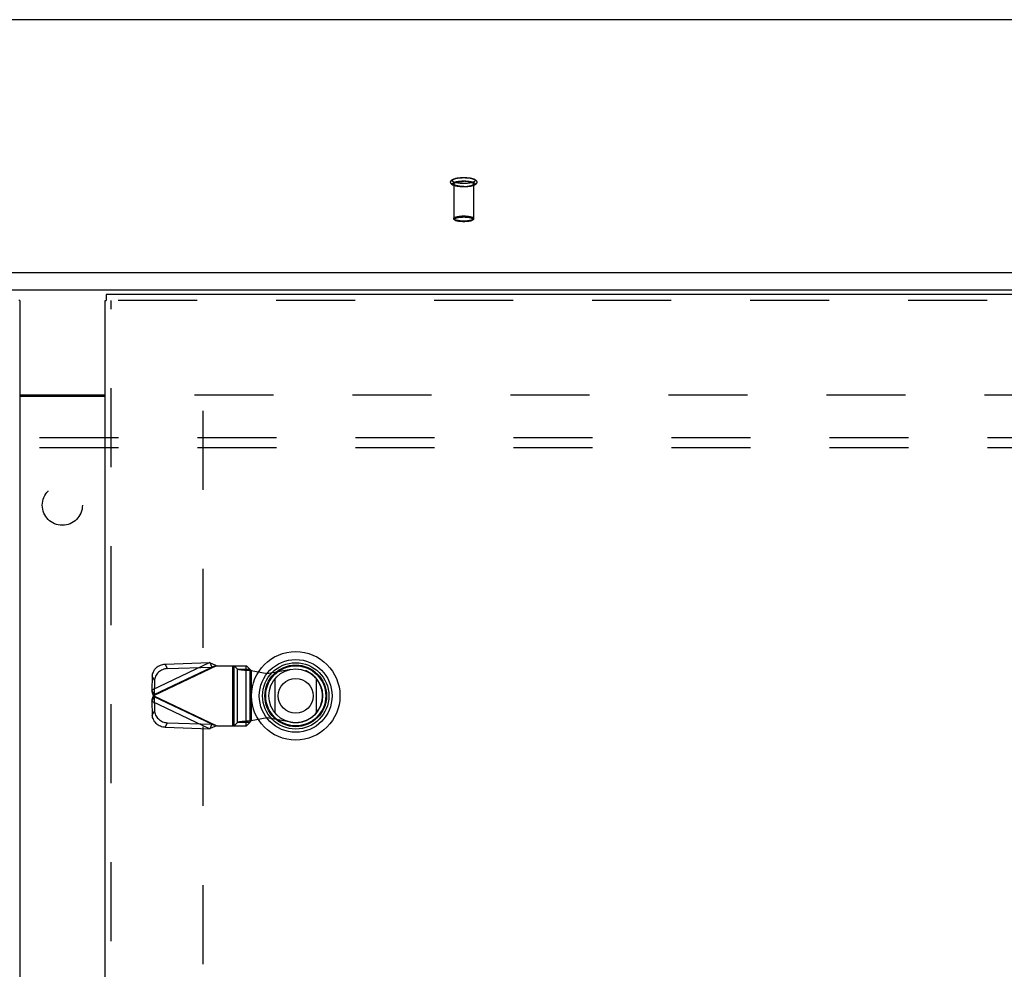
# Model space of a CAD drawing. Header units: inches. Extents: x 0 to 179, y 0 to 116.
# Tile 162 of 234: x 56 to 68, y 73 to 85. Entities that reach past the tile are written whole.
import ezdxf

# ---------------------------------------------------------------- set-up
doc = ezdxf.new("R2010")
doc.units = ezdxf.units.IN
doc.header["$LTSCALE"] = 9.842105
doc.header["$MEASUREMENT"] = 0
doc.linetypes.add('HIDDEN', pattern=[0.2, 0.1, -0.1])
doc.layers.get('0').update_dxf_attribs({"linetype": 'CONTINUOUS'})
for name, color, linetype in [('DEFAULT_2', 8, 'HIDDEN'), ('LEFTHAND_DOOR_ASSEMBLY', 7, 'CONTINUOUS'), ('RIGHTHAND_DOOR_ASSEMBLY', 7, 'CONTINUOUS'), ('SUBPANEL', 7, 'CONTINUOUS')]:
    doc.layers.add(name, color=color, linetype=linetype)

msp = doc.modelspace()

# ---------------------------------------------------------------- linework, layer by layer
at = {"color": 7, "linetype": 'Continuous'}
for p, q in [((78.599, 84.548), (34.79, 84.548)), ((34.429, 81.399), (78.96, 81.399)), ((34.444, 81.181), (78.944, 81.181)), ((56.163, 79.875), (57.226, 79.875))]:
    msp.add_line(p, q, dxfattribs=at)
at = {"color": 3, "linetype": 'Continuous'}
msp.add_line((56.163, 79.86), (57.226, 79.86), dxfattribs=at)
at = {"layer": 'DEFAULT_2', "color": 8, "linetype": 'HIDDEN'}
for p, q in [((61.57, 82.503), (61.57, 82.071)), ((61.818, 82.503), (61.818, 82.071)), ((58.34, 79.875), (78.944, 79.875)), ((58.444, 79.674), (58.444, 35.077))]:
    msp.add_line(p, q, dxfattribs=at)
for points in [[(61.694, 82.465), (61.683, 82.465), (61.671, 82.466), (61.66, 82.466), (61.648, 82.467), (61.637, 82.468), (61.626, 82.469), (61.616, 82.471), (61.605, 82.473), (61.596, 82.475), (61.586, 82.477), (61.577, 82.48), (61.569, 82.483), (61.562, 82.486), (61.556, 82.488), (61.551, 82.492), (61.547, 82.495), (61.543, 82.498), (61.539, 82.502), (61.536, 82.506), (61.534, 82.51), (61.532, 82.514), (61.531, 82.518), (61.531, 82.522), (61.531, 82.527), (61.532, 82.531), (61.533, 82.536), (61.536, 82.54), (61.538, 82.544), (61.542, 82.548), (61.546, 82.551), (61.55, 82.555), (61.556, 82.558), (61.562, 82.561), (61.569, 82.564), (61.577, 82.567), (61.586, 82.569), (61.596, 82.572), (61.605, 82.574), (61.616, 82.576), (61.626, 82.577), (61.637, 82.579), (61.648, 82.58), (61.66, 82.581), (61.671, 82.581), (61.683, 82.581), (61.694, 82.582)], [(61.694, 82.507), (61.684, 82.507), (61.673, 82.508), (61.663, 82.508), (61.653, 82.509), (61.643, 82.51), (61.633, 82.511), (61.624, 82.512), (61.615, 82.514), (61.606, 82.515), (61.598, 82.517), (61.59, 82.519), (61.584, 82.521), (61.577, 82.523), (61.572, 82.526), (61.567, 82.528), (61.562, 82.531), (61.559, 82.533), (61.556, 82.536), (61.554, 82.539), (61.553, 82.541), (61.552, 82.544), (61.553, 82.547), (61.554, 82.55), (61.556, 82.552), (61.559, 82.555), (61.562, 82.558), (61.567, 82.56), (61.572, 82.563), (61.577, 82.565), (61.584, 82.567), (61.59, 82.569), (61.598, 82.571), (61.606, 82.573), (61.615, 82.575), (61.624, 82.576), (61.633, 82.577), (61.643, 82.578), (61.653, 82.579), (61.663, 82.58), (61.673, 82.58), (61.684, 82.581), (61.694, 82.581)], [(61.694, 82.582), (61.706, 82.581), (61.718, 82.581), (61.729, 82.581), (61.741, 82.58), (61.752, 82.579), (61.763, 82.577), (61.773, 82.576), (61.783, 82.574), (61.793, 82.572), (61.803, 82.57), (61.812, 82.567), (61.82, 82.564), (61.827, 82.561), (61.833, 82.558), (61.838, 82.555), (61.842, 82.552), (61.846, 82.549), (61.85, 82.545), (61.853, 82.541), (61.855, 82.537), (61.856, 82.533), (61.858, 82.529), (61.858, 82.524), (61.858, 82.52), (61.857, 82.515), (61.855, 82.511), (61.853, 82.507), (61.851, 82.503), (61.847, 82.499), (61.843, 82.495), (61.839, 82.492), (61.833, 82.489), (61.827, 82.486), (61.82, 82.483), (61.812, 82.48), (61.803, 82.477), (61.793, 82.475), (61.784, 82.473), (61.773, 82.471), (61.763, 82.469), (61.752, 82.468), (61.741, 82.467), (61.729, 82.466), (61.718, 82.466), (61.706, 82.465), (61.694, 82.465)], [(61.694, 82.581), (61.705, 82.581), (61.715, 82.58), (61.726, 82.58), (61.736, 82.579), (61.746, 82.578), (61.756, 82.577), (61.765, 82.576), (61.774, 82.575), (61.783, 82.573), (61.791, 82.571), (61.798, 82.569), (61.805, 82.567), (61.812, 82.565), (61.817, 82.563), (61.822, 82.56), (61.827, 82.558), (61.83, 82.555), (61.833, 82.552), (61.835, 82.55), (61.836, 82.547), (61.836, 82.544), (61.836, 82.541), (61.835, 82.539), (61.833, 82.536), (61.83, 82.533), (61.827, 82.531), (61.822, 82.528), (61.817, 82.526), (61.812, 82.523), (61.805, 82.521), (61.798, 82.519), (61.791, 82.517), (61.783, 82.515), (61.774, 82.514), (61.765, 82.512), (61.756, 82.511), (61.746, 82.51), (61.736, 82.509), (61.726, 82.508), (61.715, 82.508), (61.705, 82.507), (61.694, 82.507)], [(61.694, 82.466), (61.684, 82.466), (61.673, 82.466), (61.663, 82.467), (61.653, 82.467), (61.643, 82.468), (61.633, 82.469), (61.624, 82.471), (61.615, 82.472), (61.606, 82.474), (61.598, 82.476), (61.59, 82.478), (61.584, 82.48), (61.577, 82.482), (61.572, 82.484), (61.567, 82.487), (61.562, 82.489), (61.559, 82.492), (61.556, 82.494), (61.554, 82.497), (61.553, 82.5), (61.552, 82.503), (61.553, 82.505), (61.554, 82.508), (61.556, 82.511), (61.559, 82.513), (61.562, 82.516), (61.567, 82.519), (61.572, 82.521), (61.577, 82.523), (61.584, 82.526), (61.59, 82.528), (61.598, 82.53), (61.606, 82.531), (61.615, 82.533), (61.624, 82.534), (61.633, 82.536), (61.643, 82.537), (61.653, 82.538), (61.663, 82.538), (61.673, 82.539), (61.684, 82.539), (61.694, 82.539)], [(61.57, 82.503), (61.571, 82.505), (61.572, 82.508), (61.574, 82.51), (61.577, 82.512), (61.58, 82.515), (61.584, 82.517), (61.589, 82.519), (61.594, 82.521), (61.6, 82.523), (61.607, 82.525), (61.614, 82.527), (61.622, 82.529), (61.63, 82.53), (61.638, 82.531), (61.647, 82.532), (61.656, 82.533), (61.666, 82.534), (61.675, 82.534), (61.685, 82.535), (61.694, 82.535)], [(61.694, 82.47), (61.685, 82.471), (61.675, 82.471), (61.666, 82.471), (61.656, 82.472), (61.647, 82.473), (61.638, 82.474), (61.63, 82.475), (61.622, 82.477), (61.614, 82.478), (61.607, 82.48), (61.6, 82.482), (61.594, 82.484), (61.589, 82.486), (61.584, 82.488), (61.58, 82.49), (61.577, 82.493), (61.574, 82.495), (61.572, 82.498), (61.571, 82.5), (61.57, 82.503)], [(61.694, 82.539), (61.705, 82.539), (61.715, 82.539), (61.726, 82.538), (61.736, 82.538), (61.746, 82.537), (61.756, 82.536), (61.765, 82.534), (61.774, 82.533), (61.783, 82.531), (61.791, 82.53), (61.798, 82.528), (61.805, 82.526), (61.812, 82.523), (61.817, 82.521), (61.822, 82.519), (61.827, 82.516), (61.83, 82.513), (61.833, 82.511), (61.835, 82.508), (61.836, 82.505), (61.836, 82.503), (61.836, 82.5), (61.835, 82.497), (61.833, 82.494), (61.83, 82.492), (61.827, 82.489), (61.822, 82.487), (61.817, 82.484), (61.812, 82.482), (61.805, 82.48), (61.798, 82.478), (61.791, 82.476), (61.783, 82.474), (61.774, 82.472), (61.765, 82.471), (61.756, 82.469), (61.746, 82.468), (61.736, 82.467), (61.726, 82.467), (61.715, 82.466), (61.705, 82.466), (61.694, 82.466)], [(61.818, 82.503), (61.818, 82.505), (61.817, 82.508), (61.815, 82.51), (61.812, 82.512), (61.809, 82.515), (61.805, 82.517), (61.8, 82.519), (61.795, 82.521), (61.789, 82.523), (61.782, 82.525), (61.775, 82.527), (61.767, 82.529), (61.759, 82.53), (61.751, 82.531), (61.742, 82.532), (61.733, 82.533), (61.723, 82.534), (61.714, 82.534), (61.704, 82.535), (61.694, 82.535)], [(61.694, 82.47), (61.704, 82.471), (61.714, 82.471), (61.723, 82.471), (61.733, 82.472), (61.742, 82.473), (61.751, 82.474), (61.759, 82.475), (61.767, 82.477), (61.775, 82.478), (61.782, 82.48), (61.789, 82.482), (61.795, 82.484), (61.8, 82.486), (61.805, 82.488), (61.809, 82.49), (61.812, 82.493), (61.815, 82.495), (61.817, 82.498), (61.818, 82.5), (61.818, 82.503)], [(61.57, 82.071), (61.571, 82.073), (61.572, 82.076), (61.574, 82.078), (61.577, 82.081), (61.58, 82.083), (61.584, 82.086), (61.589, 82.088), (61.595, 82.09), (61.601, 82.092), (61.608, 82.094), (61.615, 82.095), (61.623, 82.097), (61.631, 82.098), (61.64, 82.1), (61.649, 82.101), (61.658, 82.101), (61.667, 82.102), (61.676, 82.103), (61.686, 82.103), (61.694, 82.103)], [(61.694, 82.039), (61.686, 82.039), (61.677, 82.039), (61.667, 82.039), (61.658, 82.04), (61.649, 82.041), (61.64, 82.042), (61.631, 82.043), (61.623, 82.045), (61.615, 82.046), (61.608, 82.048), (61.601, 82.05), (61.595, 82.052), (61.589, 82.054), (61.584, 82.056), (61.58, 82.058), (61.577, 82.061), (61.574, 82.063), (61.572, 82.066), (61.571, 82.068), (61.57, 82.071)], [(61.694, 82.031), (61.685, 82.031), (61.676, 82.032), (61.667, 82.032), (61.659, 82.033), (61.65, 82.034), (61.642, 82.035), (61.633, 82.036), (61.626, 82.037), (61.618, 82.039), (61.611, 82.04), (61.604, 82.042), (61.598, 82.044), (61.592, 82.047), (61.588, 82.049), (61.583, 82.051), (61.58, 82.054), (61.577, 82.056), (61.575, 82.059), (61.573, 82.062), (61.571, 82.065), (61.571, 82.068), (61.57, 82.071)], [(61.694, 82.032), (61.686, 82.032), (61.678, 82.032), (61.669, 82.032), (61.661, 82.033), (61.653, 82.034), (61.644, 82.035), (61.636, 82.036), (61.629, 82.037), (61.621, 82.039), (61.615, 82.04), (61.608, 82.042), (61.603, 82.044), (61.598, 82.046), (61.593, 82.048), (61.589, 82.05), (61.586, 82.052), (61.584, 82.054), (61.582, 82.056), (61.581, 82.059), (61.58, 82.061), (61.581, 82.063), (61.582, 82.066), (61.584, 82.068), (61.586, 82.07), (61.589, 82.073), (61.593, 82.075), (61.598, 82.077), (61.603, 82.079), (61.608, 82.081), (61.615, 82.082), (61.621, 82.084), (61.629, 82.085), (61.636, 82.087), (61.644, 82.088), (61.652, 82.089), (61.661, 82.089), (61.669, 82.09), (61.678, 82.09), (61.686, 82.091), (61.694, 82.091)], [(61.694, 82.103), (61.703, 82.103), (61.712, 82.103), (61.722, 82.102), (61.731, 82.101), (61.74, 82.101), (61.749, 82.1), (61.758, 82.098), (61.766, 82.097), (61.774, 82.095), (61.781, 82.094), (61.788, 82.092), (61.794, 82.09), (61.8, 82.088), (61.805, 82.086), (61.809, 82.083), (61.812, 82.081), (61.815, 82.078), (61.817, 82.076), (61.818, 82.073), (61.818, 82.071)], [(61.694, 82.091), (61.703, 82.091), (61.711, 82.09), (61.719, 82.09), (61.728, 82.089), (61.736, 82.089), (61.745, 82.088), (61.753, 82.087), (61.76, 82.085), (61.768, 82.084), (61.774, 82.082), (61.78, 82.081), (61.786, 82.079), (61.791, 82.077), (61.796, 82.075), (61.8, 82.073), (61.803, 82.07), (61.805, 82.068), (61.807, 82.066), (61.808, 82.064), (61.808, 82.061), (61.808, 82.059), (61.807, 82.056), (61.805, 82.054), (61.803, 82.052), (61.8, 82.05), (61.796, 82.048), (61.791, 82.046), (61.786, 82.044), (61.781, 82.042), (61.774, 82.04), (61.768, 82.039), (61.76, 82.037), (61.753, 82.036), (61.745, 82.035), (61.736, 82.034), (61.728, 82.033), (61.719, 82.032), (61.711, 82.032), (61.703, 82.032), (61.694, 82.032)], [(61.818, 82.071), (61.818, 82.068), (61.817, 82.066), (61.815, 82.063), (61.812, 82.061), (61.809, 82.058), (61.805, 82.056), (61.8, 82.054), (61.794, 82.052), (61.788, 82.05), (61.781, 82.048), (61.774, 82.046), (61.766, 82.045), (61.758, 82.043), (61.749, 82.042), (61.74, 82.041), (61.731, 82.04), (61.722, 82.039), (61.712, 82.039), (61.703, 82.039), (61.694, 82.039)], [(61.818, 82.071), (61.818, 82.068), (61.817, 82.065), (61.816, 82.062), (61.814, 82.059), (61.812, 82.056), (61.809, 82.054), (61.805, 82.051), (61.801, 82.049), (61.796, 82.047), (61.791, 82.044), (61.784, 82.042), (61.778, 82.04), (61.771, 82.039), (61.763, 82.037), (61.755, 82.036), (61.747, 82.035), (61.739, 82.034), (61.73, 82.033), (61.721, 82.032), (61.713, 82.032), (61.704, 82.031), (61.694, 82.031)]]:
    msp.add_lwpolyline(points, dxfattribs=at)
at = {"layer": 'LEFTHAND_DOOR_ASSEMBLY', "color": 7, "linetype": 'Continuous'}
msp.add_line((56.163, 81.05), (56.15, 81.05), dxfattribs=at)
at = {"layer": 'LEFTHAND_DOOR_ASSEMBLY', "color": 3, "linetype": 'Continuous'}
msp.add_line((56.163, 81.05), (56.163, 33.7), dxfattribs=at)
at = {"layer": 'RIGHTHAND_DOOR_ASSEMBLY', "color": 7, "linetype": 'Continuous'}
for p, q in [((57.239, 81.125), (57.239, 81.05)), ((57.226, 81.05), (57.239, 81.05)), ((59.345, 75.91), (59.345, 76.341)), ((59.857, 76.341), (59.857, 75.91))]:
    msp.add_line(p, q, dxfattribs=at)
at = {"layer": 'RIGHTHAND_DOOR_ASSEMBLY', "color": 3, "linetype": 'Continuous'}
for p, q in [((80.026, 81.125), (57.239, 81.125)), ((57.226, 33.7), (57.226, 81.05))]:
    msp.add_line(p, q, dxfattribs=at)
at = {"layer": 'RIGHTHAND_DOOR_ASSEMBLY', "color": 8, "linetype": 'HIDDEN'}
for p, q in [((80.026, 81.05), (57.239, 81.05)), ((57.301, 33.7), (57.301, 81.05)), ((58.53, 76.539), (57.81, 76.197)), ((57.976, 76.521), (58.53, 76.539)), ((58.53, 76.539), (58.557, 76.483)), ((58.615, 76.501), (57.828, 76.127)), ((57.836, 76.14), (58.557, 76.483)), ((58.003, 76.464), (57.976, 76.521)), ((58.003, 76.464), (58.557, 76.483)), ((58.615, 76.501), (58.989, 76.501)), ((58.812, 76.501), (58.812, 75.753)), ((58.831, 76.501), (58.831, 75.753)), ((58.834, 76.501), (58.874, 76.459)), ((58.874, 75.795), (58.874, 76.459)), ((58.874, 76.459), (59.029, 76.459)), ((58.986, 75.753), (58.986, 76.501)), ((59.029, 76.459), (58.989, 76.501)), ((59.029, 76.459), (59.029, 75.795)), ((59.048, 76.441), (59.048, 75.814)), ((59.048, 76.441), (59.245, 76.403)), ((59.245, 76.403), (59.539, 76.457)), ((57.815, 76.369), (57.81, 76.197)), ((57.815, 76.369), (57.842, 76.313)), ((57.842, 76.313), (57.836, 76.14)), ((57.836, 76.14), (57.81, 76.197)), ((57.81, 76.058), (57.836, 76.114)), ((57.81, 76.058), (57.815, 75.885)), ((57.81, 76.058), (58.53, 75.715)), ((57.821, 76.104), (57.828, 76.127)), ((58.615, 75.753), (57.828, 76.127)), ((57.836, 76.114), (57.842, 75.942)), ((58.557, 75.772), (57.836, 76.114)), ((57.842, 75.942), (57.815, 75.885)), ((59.048, 75.814), (59.013, 75.811)), ((59.245, 75.852), (59.048, 75.814)), ((59.539, 75.798), (59.245, 75.852)), ((57.976, 75.733), (58.003, 75.79)), ((57.976, 75.733), (58.53, 75.715)), ((58.003, 75.79), (58.557, 75.772)), ((58.557, 75.772), (58.53, 75.715)), ((58.615, 75.753), (58.989, 75.753)), ((58.874, 75.795), (58.834, 75.753)), ((59.029, 75.795), (58.874, 75.795)), ((58.989, 75.753), (59.029, 75.795))]:
    msp.add_line(p, q, dxfattribs=at)
for points in [[(58.53, 76.539), (58.544, 76.533), (58.558, 76.527), (58.572, 76.521), (58.586, 76.515), (58.601, 76.508), (58.615, 76.501)], [(57.815, 76.369), (57.817, 76.384), (57.819, 76.398), (57.824, 76.412), (57.829, 76.426), (57.836, 76.439), (57.844, 76.452), (57.854, 76.464), (57.864, 76.475), (57.876, 76.485), (57.889, 76.494), (57.902, 76.501), (57.916, 76.508), (57.93, 76.513), (57.945, 76.517), (57.96, 76.52), (57.976, 76.521)], [(58.003, 76.464), (57.987, 76.463), (57.972, 76.461), (57.957, 76.457), (57.943, 76.451), (57.929, 76.445), (57.916, 76.437), (57.903, 76.428), (57.891, 76.418), (57.881, 76.407), (57.871, 76.395), (57.863, 76.382), (57.856, 76.369), (57.851, 76.355), (57.846, 76.341), (57.844, 76.327), (57.842, 76.313)], [(58.586, 76.492), (58.576, 76.489), (58.567, 76.486), (58.557, 76.483)], [(58.615, 76.501), (58.605, 76.498), (58.586, 76.492)], [(58.874, 76.459), (58.878, 76.458), (58.884, 76.457), (58.891, 76.455), (58.9, 76.454), (58.91, 76.453), (58.922, 76.451), (58.935, 76.45), (58.949, 76.449), (58.964, 76.447), (58.98, 76.446), (58.996, 76.445), (59.013, 76.443), (59.048, 76.441)], [(59.029, 76.459), (59.03, 76.457), (59.031, 76.455), (59.033, 76.452), (59.035, 76.45), (59.038, 76.448), (59.041, 76.445), (59.045, 76.443), (59.048, 76.441)], [(57.828, 76.127), (57.821, 76.151), (57.818, 76.163), (57.815, 76.174), (57.812, 76.186), (57.81, 76.197)], [(57.81, 76.058), (57.812, 76.069), (57.815, 76.08), (57.818, 76.092), (57.821, 76.104)], [(57.836, 76.14), (57.835, 76.138), (57.833, 76.136), (57.832, 76.134), (57.831, 76.132), (57.828, 76.127)], [(57.828, 76.127), (57.829, 76.125), (57.832, 76.121)], [(57.832, 76.121), (57.833, 76.119), (57.835, 76.116), (57.836, 76.114)], [(57.842, 75.942), (57.844, 75.928), (57.846, 75.913), (57.851, 75.899), (57.856, 75.885), (57.863, 75.872), (57.871, 75.86), (57.881, 75.848), (57.891, 75.837), (57.903, 75.827), (57.916, 75.818), (57.929, 75.81), (57.943, 75.803), (57.957, 75.798), (57.972, 75.794), (57.987, 75.791), (58.003, 75.79)], [(57.976, 75.733), (57.96, 75.735), (57.945, 75.737), (57.93, 75.741), (57.916, 75.747), (57.902, 75.753), (57.889, 75.761), (57.876, 75.77), (57.864, 75.78), (57.854, 75.791), (57.844, 75.803), (57.836, 75.815), (57.829, 75.829), (57.824, 75.842), (57.819, 75.857), (57.817, 75.871), (57.815, 75.885)], [(59.013, 75.811), (58.996, 75.81), (58.98, 75.809), (58.964, 75.807), (58.949, 75.806), (58.935, 75.805), (58.922, 75.803), (58.91, 75.802), (58.9, 75.801), (58.891, 75.799), (58.884, 75.798), (58.878, 75.797), (58.874, 75.795)], [(59.029, 75.795), (59.03, 75.798), (59.031, 75.8), (59.033, 75.802), (59.035, 75.805), (59.038, 75.807), (59.041, 75.809), (59.045, 75.812), (59.048, 75.814)], [(58.615, 75.753), (58.601, 75.747), (58.586, 75.74), (58.572, 75.734), (58.558, 75.727), (58.544, 75.721), (58.53, 75.715)], [(58.557, 75.772), (58.567, 75.769), (58.576, 75.766), (58.586, 75.763), (58.596, 75.76), (58.615, 75.753)]]:
    msp.add_lwpolyline(points, dxfattribs=at)
at = {"layer": 'RIGHTHAND_DOOR_ASSEMBLY', "color": 7, "linetype": 'Continuous'}
for radius in [0.551, 0.453, 0.413, 0.384, 0.374, 0.335, 0.217]:
    msp.add_circle((59.601, 76.125), radius, dxfattribs=at)
at = {"layer": 'RIGHTHAND_DOOR_ASSEMBLY', "color": 8, "linetype": 'HIDDEN'}
msp.add_arc((59.599, 76.127), 0.335, 259.673, 100.327, dxfattribs=at)
at = {"layer": 'SUBPANEL', "color": 8, "linetype": 'HIDDEN'}
for p, q in [((36.726, 79.344), (76.663, 79.344)), ((36.726, 79.219), (76.663, 79.219))]:
    msp.add_line(p, q, dxfattribs=at)
msp.add_circle((56.694, 78.5), 0.25, dxfattribs=at)

doc.saveas('drawing.dxf')
